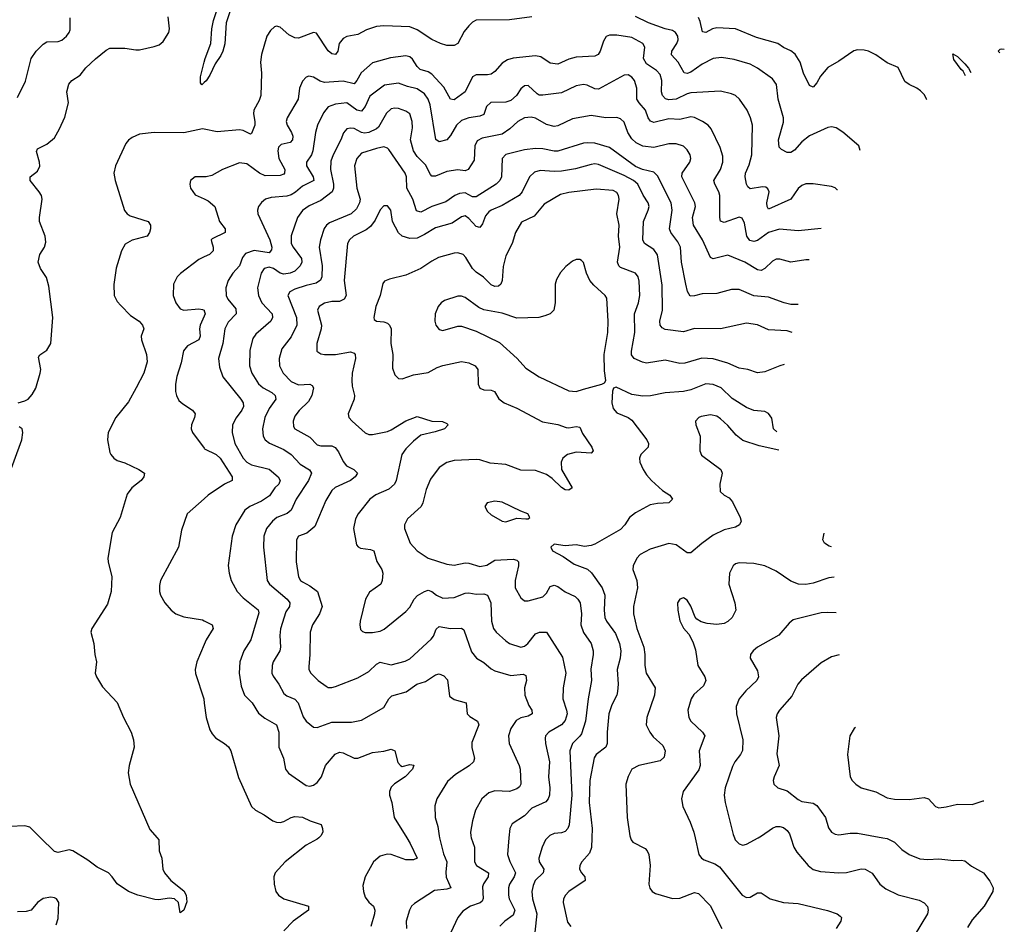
# Model space of a CAD drawing. Header units: inches. Extents: x 884691 to 1028259, y 526745 to 653629.
# Tile 222 of 241: x 1019003 to 1024323, y 629533 to 634419. Entities that reach past the tile are written whole.
import ezdxf

# ---------------------------------------------------------------- set-up
doc = ezdxf.new("R2010")
doc.units = ezdxf.units.IN
doc.header["$MEASUREMENT"] = 0
for name, color, linetype in [('B0612', 7, 'Continuous'), ('B0613', 7, 'Continuous'), ('B0622', 7, 'Continuous'), ('B0623', 7, 'Continuous')]:
    doc.layers.add(name, color=color, linetype=linetype)

msp = doc.modelspace()

# ---------------------------------------------------------------- linework, layer by layer
at = {"layer": 'B0612', "color": 6}
for points, elevation in [([(1019745.1, 630000), (1019753.7, 629990), (1019756, 629930), (1019770.3, 629890), (1019776, 629830), (1019785.8, 629810), (1019819.8, 629770), (1019890, 629713.2), (1019901.6, 629690), (1019905.4, 629654.6), (1019890, 629609.3), (1019870, 629595.3), (1019861.1, 629650), (1019839.3, 629670), (1019810, 629674), (1019754.2, 629665.8), (1019732.3, 629667.7), (1019640.7, 629690), (1019590, 629709.5), (1019530, 629751.1), (1019502.6, 629790), (1019482.5, 629810), (1019421.5, 629841.5), (1019370, 629879.6), (1019290, 629929.1), (1019270, 629935.5), (1019210, 629920.9), (1019190, 629926), (1019115.1, 630000)], 1600), ([(1019199.7, 629530), (1019210, 629563.6), (1019214.6, 629650), (1019202, 629670), (1019190, 629676.7), (1019170, 629679.4), (1019130, 629672.3), (1019099.1, 629650), (1019065.4, 629610), (1019038.1, 629601.9), (1018990, 629600.5)], 1700)]:
    msp.add_lwpolyline(points, dxfattribs=dict(at, elevation=elevation))
at = {"layer": 'B0613', "color": 6}
for points, elevation in [([(1018990, 633998.6), (1019033.6, 634086.4), (1019065.5, 634210), (1019091, 634249), (1019130, 634286.4), (1019150, 634298.9), (1019210, 634300.8), (1019230.8, 634309.2), (1019256.3, 634330), (1019270.3, 634349.7), (1019274.8, 634365.2), (1019274.8, 634430)], 1700), ([(1018994, 632350), (1019030, 632359.9), (1019047.7, 632370), (1019070, 632394.6), (1019090, 632429.5), (1019113.1, 632510), (1019116, 632530), (1019104.2, 632595.8), (1019111.9, 632608.1), (1019150, 632634.7), (1019170.6, 632670), (1019181.1, 632810), (1019159.5, 632979.5), (1019146.8, 633026.8), (1019115.4, 633075.4), (1019103, 633110), (1019111, 633150), (1019135.8, 633190), (1019143.1, 633216.9), (1019140.7, 633250), (1019110.4, 633330), (1019109.5, 633350), (1019123.9, 633450), (1019120.1, 633470), (1019108.4, 633490), (1019059.8, 633550), (1019059.1, 633570), (1019098.8, 633601.2), (1019111.5, 633628.5), (1019110.1, 633650), (1019092.8, 633707.2), (1019098.4, 633721.6), (1019150, 633746.3), (1019190, 633781.7), (1019218.2, 633830), (1019246.7, 633893.3), (1019266.4, 633970), (1019257.8, 634030), (1019268.8, 634071.2), (1019284.4, 634090), (1019330, 634120.1), (1019360.6, 634159.4), (1019412.4, 634207.6), (1019470, 634253.9), (1019490, 634264.6), (1019570, 634266.2), (1019630, 634255.9), (1019650, 634256.8), (1019730, 634274), (1019755.7, 634284.3), (1019778.4, 634301.6), (1019809.1, 634350.9), (1019812.4, 634370), (1019804.5, 634435.5)], 1600), ([(1020000, 634079.4), (1019987.6, 634067.6), (1019978.9, 634078.9), (1019979.5, 634110), (1020000, 634189)], 1500), ([(1020000, 633827.2), (1019990, 633829), (1019890, 633807.8), (1019730, 633809.1), (1019650, 633800.1), (1019610, 633783.5), (1019590, 633768.3), (1019575.5, 633750), (1019520.8, 633630), (1019510.7, 633590), (1019518.9, 633550), (1019568.8, 633388.8), (1019584.2, 633370), (1019600.2, 633360.2), (1019696.1, 633330), (1019709.2, 633310), (1019708.9, 633290), (1019703.4, 633270), (1019690.7, 633249.3), (1019610, 633228.6), (1019573.2, 633206.8), (1019553.2, 633170), (1019523.4, 633076.6), (1019510.9, 632989.1), (1019513.8, 632930), (1019530, 632897.9), (1019550, 632874.6), (1019602.2, 632822.2), (1019648.4, 632790), (1019666.3, 632770), (1019673.2, 632750), (1019658.8, 632710), (1019660.1, 632690), (1019687.7, 632610), (1019691.9, 632571.9), (1019673.1, 632510), (1019632.8, 632430), (1019590, 632355.9), (1019521.9, 632270), (1019480.1, 632190), (1019477.4, 632150), (1019490, 632081.3), (1019494.3, 632070), (1019511.3, 632051.3), (1019530, 632039), (1019570, 632025.5), (1019645.8, 631990), (1019677, 631970), (1019673.6, 631950), (1019658.4, 631930), (1019609, 631891), (1019584.1, 631855.9), (1019545.2, 631730), (1019503, 631650), (1019479.7, 631510), (1019480.4, 631490), (1019501.3, 631410), (1019497, 631330), (1019477.8, 631262.2), (1019392.1, 631130), (1019387.1, 631110), (1019403.8, 631050), (1019409.4, 630990), (1019418.2, 630950), (1019410.2, 630890), (1019416.9, 630870), (1019450, 630815.6), (1019530, 630730.3), (1019563.5, 630650), (1019604.5, 630570), (1019616.9, 630530), (1019620.7, 630490), (1019594.2, 630390), (1019589.4, 630350.6), (1019599.2, 630290), (1019705.7, 630045.7), (1019745.1, 630000)], 1600), ([(1020000, 633570.9), (1019950, 633570.7), (1019925.5, 633550), (1019921.4, 633530), (1019924.9, 633510), (1019950, 633472.6), (1020000, 633450.8)], 1700), ([(1020000, 633138.3), (1019970, 633124.7), (1019872.2, 633047.8), (1019853.5, 633030), (1019834.1, 632990), (1019832.6, 632930), (1019846.7, 632890), (1019870, 632857.9), (1019890, 632849.5), (1019970, 632857.1), (1019990, 632853.8), (1019998.7, 632850), (1020000, 632846.1)], 1700), ([(1020000, 632817.9), (1019978.5, 632770), (1019975.1, 632750), (1019978.2, 632710), (1019970.7, 632690), (1019910, 632657.2), (1019888.4, 632630), (1019874.5, 632565.5), (1019851.7, 632491.7), (1019844.3, 632450), (1019844.4, 632410), (1019849.3, 632389.3), (1019863, 632363), (1019883.8, 632343.8), (1019937.3, 632310), (1019950.3, 632290.3), (1019946.9, 632270), (1019930.5, 632230), (1019929.3, 632210), (1019935.9, 632190), (1020000, 632104.3)], 1700), ([(1018938, 631942), (1019013.3, 632150), (1019019.2, 632190), (1019015.5, 632210), (1019000.4, 632220.4)], 1600), ([(1020000, 631831.8), (1019907.7, 631750), (1019877.4, 631662.6), (1019860.1, 631570), (1019763.1, 631390), (1019757.9, 631362.1), (1019759, 631330), (1019764.1, 631310), (1019787.5, 631270), (1019821.1, 631230), (1019846.5, 631210), (1019890, 631193.9), (1019990, 631176.6), (1020000, 631171.5)], 1700), ([(1020000, 631044), (1019960.3, 630950), (1019951.3, 630910), (1019953.3, 630886.7), (1019997, 630750), (1020000, 630726.8)], 1700), ([(1019115.1, 630000), (1019057.2, 630057.2), (1019030, 630064.2), (1018950, 630060.4)], 1600)]:
    msp.add_lwpolyline(points, dxfattribs=dict(at, elevation=elevation))
at = {"layer": 'B0622', "color": 6}
for points, elevation in [([(1020618.3, 630000), (1020610, 629993), (1020550, 629960.6), (1020436.9, 629870), (1020383.2, 629810), (1020376.4, 629790), (1020377.6, 629750), (1020387.2, 629710), (1020400.8, 629690), (1020430.1, 629670), (1020563.7, 629630), (1020563.8, 629610), (1020480, 629550), (1020430, 629497.2)], 1700), ([(1021094.9, 630000), (1021113.3, 629970), (1021150.1, 629890), (1021130, 629881.9), (1021090, 629880.3), (1021010, 629910), (1020988.2, 629911.8), (1020950, 629901.7), (1020914.4, 629870), (1020869.7, 629790), (1020857.1, 629742.9), (1020860.3, 629710), (1020870, 629679.9), (1020890, 629652.3), (1020914.6, 629630), (1020921.1, 629610), (1020920, 629590), (1020899.5, 629520.5)], 1800), ([(1021271.7, 630000), (1021293.2, 629913.2), (1021310.7, 629870), (1021305.7, 629814.3), (1021308.1, 629788.1), (1021332.6, 629730), (1021310, 629721.9), (1021243.7, 629716.3), (1021135.6, 629644.4), (1021120.2, 629630), (1021108.2, 629610), (1021091.8, 629550), (1021093, 629510)], 1900), ([(1021443.1, 630000), (1021460, 629950), (1021459.5, 629870), (1021470.8, 629850), (1021535.6, 629810), (1021533.6, 629790), (1021508.3, 629751.7), (1021503.9, 629736.1), (1021507.6, 629672.4), (1021501.8, 629658.2), (1021490.8, 629649.2), (1021438.1, 629630), (1021396.5, 629603.5), (1021370.8, 629569.2), (1021332.1, 629487.9)], 2000), ([(1021646.5, 630000), (1021638.2, 629910), (1021651.2, 629871.2), (1021682.3, 629810), (1021675.2, 629790), (1021649.7, 629750), (1021644.2, 629730), (1021644, 629690), (1021647.6, 629670), (1021677.5, 629610), (1021670, 629582.7), (1021623.9, 629550), (1021597.8, 629522.2)], 2100), ([(1021854, 630000), (1021844, 629990), (1021826.1, 629950), (1021808.7, 629890), (1021810, 629869.6), (1021834.7, 629830), (1021831.3, 629810), (1021788.9, 629770), (1021776.7, 629743.3), (1021770.9, 629710), (1021774.2, 629670), (1021796.8, 629590), (1021785.7, 629490)], 2200), ([(1022094.9, 630000), (1022093.2, 629946.8), (1022082.3, 629917.7), (1022040.8, 629870), (1022030, 629850), (1022028.6, 629830), (1022038.3, 629810), (1022056.7, 629790), (1022057.7, 629770), (1021970.9, 629710), (1021952.4, 629690), (1021941.5, 629670), (1021939, 629650), (1021963.5, 629543.5), (1021980.7, 629520.7)], 2300), ([(1022303.5, 630000), (1022306.7, 629990), (1022316.8, 629976.8), (1022382.1, 629942.1), (1022393.7, 629930), (1022403.2, 629910), (1022410.4, 629849.6), (1022402.9, 629750), (1022407.7, 629727.7), (1022419.7, 629710), (1022438.8, 629698.8), (1022530, 629672.2), (1022570, 629673.5), (1022650, 629704.4), (1022670, 629699), (1022734.6, 629634.6), (1022797.6, 629510)], 2400), ([(1022652.3, 630000), (1022672.7, 629910), (1022687, 629890), (1022701, 629881), (1022759.1, 629859.1), (1022783.7, 629843.7), (1022906.9, 629690), (1022930, 629677.2), (1022950, 629680.1), (1022990, 629702.4), (1023010, 629702.7), (1023058.5, 629670), (1023130, 629650.9), (1023210, 629645.4), (1023367.5, 629607.5), (1023420.5, 629590), (1023437, 629577), (1023442.8, 629570), (1023439.5, 629550), (1023415.6, 629510)], 2500), ([(1022864.5, 630000), (1022869.1, 629989.1), (1022890, 629966.6), (1022910, 629960.8), (1022930, 629965.2), (1022993.5, 630000)], 2600), ([(1023169.9, 630000), (1023186.6, 629950), (1023201.9, 629921.9), (1023262.9, 629850), (1023290, 629829.3), (1023330, 629817.4), (1023430, 629810), (1023470, 629812.6), (1023550, 629833.2), (1023571.2, 629831.2), (1023608.8, 629808.8), (1023650.6, 629750), (1023683.7, 629723.8), (1023750, 629691.2), (1023862.9, 629662.9), (1023890, 629647.9), (1023908.9, 629628.9), (1023912.7, 629610), (1023907.7, 629590), (1023836.9, 629470)], 2600), ([(1023667.4, 630000), (1023690, 629995.8), (1023730, 629976.3), (1023770, 629937.7), (1023810, 629909.8), (1023867, 629887), (1023910, 629882.7), (1023970, 629886.5), (1024050, 629877), (1024090, 629878.9), (1024110, 629875.2), (1024146.6, 629846.6), (1024210.8, 629810), (1024245.7, 629765.7), (1024262.7, 629730), (1024260.9, 629710), (1024214.8, 629630), (1024150, 629556.4), (1024124.5, 629515.5)], 2700)]:
    msp.add_lwpolyline(points, dxfattribs=dict(at, elevation=elevation))
at = {"layer": 'B0623', "color": 6}
for points, elevation in [([(1020000, 634189), (1020005.4, 634210), (1020035.8, 634290), (1020040.8, 634370), (1020050, 634414.3), (1020083.2, 634510)], 1500), ([(1020138.5, 634461.5), (1020118.1, 634401.9), (1020111.4, 634288.6), (1020100.6, 634250), (1020090, 634225.7), (1020059.4, 634180.6), (1020030, 634118.8), (1020010, 634088.9), (1020000, 634079.4)], 1500), ([(1021770, 634434.9), (1021650, 634418.2), (1021470, 634416.8), (1021450, 634405.9), (1021430, 634386.7), (1021405.1, 634354.9), (1021370, 634290.9), (1021350, 634280.7), (1021310, 634280.1), (1021276.2, 634290), (1021230, 634312.5), (1021150, 634364.6), (1021110, 634379.9), (1020970, 634385.8), (1020930, 634382.2), (1020876, 634364), (1020830, 634338.6), (1020770, 634329), (1020750, 634317.8), (1020729.7, 634290), (1020721.4, 634250), (1020710, 634231), (1020690, 634234.8), (1020670, 634251.3), (1020606.7, 634346.7), (1020590, 634350.9), (1020510, 634320.3), (1020490, 634321.1), (1020457.6, 634337.6), (1020410, 634378), (1020390, 634385.1), (1020379.4, 634380.6), (1020358.4, 634361.6), (1020338.5, 634330), (1020309, 634231), (1020303.8, 634190), (1020308.9, 634130), (1020304.9, 634010), (1020297.3, 633982.7), (1020267.2, 633930), (1020265.4, 633910), (1020274.1, 633870), (1020273.3, 633850), (1020255.3, 633804.7), (1020250, 633801), (1020210, 633820.4), (1020190, 633824.7), (1020070, 633814.2), (1020000, 633827.2)], 1600), ([(1023545, 633712.2), (1023537, 633737), (1023450, 633812), (1023414.9, 633834.9), (1023390, 633840.3), (1023370, 633837.8), (1023270, 633792.4), (1023230, 633759.6), (1023190, 633715.2), (1023170, 633702.6), (1023150, 633701.4), (1023118.7, 633718.7), (1023106.4, 633730), (1023102.5, 633770), (1023130, 633865.4), (1023130, 633890), (1023102.1, 633990), (1023092.1, 634070), (1023070, 634099.4), (1022990, 634158.2), (1022950, 634178.2), (1022863.8, 634203.8), (1022794.4, 634214.4), (1022750, 634210.1), (1022690, 634178.9), (1022630, 634135.9), (1022610, 634128.8), (1022592.7, 634132.7), (1022560.8, 634190), (1022524.7, 634230), (1022526.8, 634250), (1022553, 634290), (1022560.3, 634310), (1022559.5, 634330), (1022547.3, 634350), (1022530, 634361), (1022490, 634369.4), (1022401.5, 634401.5), (1022330, 634435.7)], 1600), ([(1023903.9, 633987.1), (1023903.8, 633990), (1023892.8, 634012.8), (1023870, 634035.6), (1023850, 634049.9), (1023808.9, 634068.9), (1023786.1, 634086.1), (1023750, 634160.6), (1023690, 634185.6), (1023630, 634230.2), (1023590, 634249), (1023565.2, 634254.8), (1023530, 634256.3), (1023510, 634250.5), (1023430, 634195.4), (1023370, 634161.1), (1023330, 634114.1), (1023310, 634077.6), (1023290, 634054.2), (1023270, 634063.7), (1023237.5, 634130), (1023219.6, 634190), (1023192.4, 634232.4), (1023170, 634251.5), (1023129.9, 634269.9), (1023099.2, 634290), (1022983.8, 634323.8), (1022870, 634370.2), (1022770, 634375.3), (1022745.6, 634370), (1022710, 634350.4), (1022693.3, 634353.3), (1022680.2, 634410), (1022671, 634431)], 1500), ([(1023421.9, 633499.4), (1023420.8, 633500.8), (1023410, 633510.6), (1023390, 633518.8), (1023290, 633532.9), (1023250, 633532.1), (1023230, 633524.5), (1023210, 633506.9), (1023170, 633449.1), (1023050, 633396.2), (1023042, 633410), (1023039.7, 633430), (1023052.1, 633490), (1023046.4, 633506.4), (1023034.5, 633514.5), (1023016.1, 633516.1), (1022950, 633505.8), (1022937, 633517), (1022930, 633531.4), (1022922.6, 633570), (1022925.5, 633590), (1022945.2, 633634.8), (1022958.4, 633690), (1022962.5, 633850), (1022951.4, 633890), (1022933.4, 633930), (1022893.1, 633990), (1022870, 634010), (1022850, 634019.5), (1022790, 634033.8), (1022630, 634023.7), (1022610, 634019.6), (1022549.4, 633990.6), (1022510, 633986.5), (1022491.9, 633991.9), (1022475.7, 634010), (1022470.1, 634030), (1022473.1, 634090), (1022463.3, 634123.3), (1022443.9, 634143.9), (1022390, 634181.7), (1022373.2, 634210), (1022381.3, 634270), (1022370.5, 634290), (1022310, 634322.4), (1022230, 634335.8), (1022190, 634335.5), (1022171.7, 634328.3), (1022156.7, 634303.3), (1022139.8, 634250), (1022127.9, 634232.1), (1022110, 634222), (1022010, 634216.3), (1021970, 634205.3), (1021910, 634179.6), (1021870, 634184.3), (1021818.7, 634218.7), (1021790, 634224.9), (1021670, 634211.8), (1021637.9, 634202.1), (1021610, 634184.4), (1021570, 634140.1), (1021550, 634125.5), (1021530, 634120.9), (1021470, 634120.6), (1021450, 634110.4), (1021410.4, 634029.6), (1021350, 633986.8), (1021330, 633990.2), (1021294.8, 634054.8), (1021230, 634124.1), (1021210, 634136.7), (1021165.9, 634150), (1021150, 634165.7), (1021125.6, 634205.6), (1021110, 634217.9), (1021090, 634223.5), (1021007, 634213), (1020910, 634185.4), (1020848.3, 634131.7), (1020825.2, 634090), (1020810, 634072.3), (1020750, 634086.8), (1020650, 634079.1), (1020626.3, 634086.3), (1020590, 634109), (1020565, 634115), (1020550, 634109.6), (1020530, 634087.7), (1020515.5, 634050), (1020507.3, 633990), (1020447.2, 633890), (1020443.3, 633870), (1020447.9, 633850), (1020471.7, 633810), (1020478.3, 633790), (1020477.5, 633770), (1020463.6, 633756.4), (1020414.9, 633745.1), (1020400.7, 633730), (1020397.6, 633710), (1020402.5, 633670), (1020435.3, 633610), (1020434, 633590), (1020430, 633585.7), (1020410, 633576.9), (1020330, 633575.5), (1020298.5, 633590), (1020230, 633640.9), (1020190, 633646.3), (1020098.3, 633610), (1020041.5, 633578.5), (1020010, 633571), (1020000, 633570.9)], 1700), ([(1024299.9, 634240.5), (1024291.1, 634250), (1024300.6, 634259.4), (1024310, 634262.6), (1024323.4, 634260)], 1400), ([(1024114.4, 634116.3), (1024100.8, 634140.8), (1024089.6, 634150), (1024050, 634205.1), (1024046, 634234), (1024070, 634219.7), (1024110, 634181), (1024130, 634156.6), (1024143, 634134.4)], 1400), ([(1023333.7, 633291.5), (1023210, 633278.1), (1023107.8, 633287.8), (1023050, 633269), (1022990, 633226.6), (1022970, 633221.1), (1022947.4, 633227.4), (1022931.5, 633250), (1022919.5, 633319.5), (1022907.6, 633347.6), (1022890, 633352.1), (1022810, 633323.1), (1022790.6, 633330.6), (1022785.7, 633350), (1022785.3, 633470), (1022781.6, 633490), (1022758.6, 633530), (1022753.2, 633550), (1022790.4, 633610), (1022801.9, 633650), (1022802.2, 633682.2), (1022788, 633728), (1022738.6, 633830), (1022722.8, 633850), (1022692.9, 633870), (1022650, 633891.1), (1022630, 633894), (1022570, 633880.2), (1022510, 633884.4), (1022430, 633863.9), (1022410.9, 633870.9), (1022398.4, 633890), (1022384.6, 633930), (1022349.5, 633970), (1022338.3, 633990), (1022337.1, 634050), (1022325, 634090), (1022310, 634108.9), (1022290, 634120.9), (1022270, 634120.2), (1022130, 634044.2), (1022110, 634046.1), (1022070, 634066.1), (1022050, 634069.6), (1022010, 634061.3), (1021930, 634024), (1021830, 634011.7), (1021810, 634012.2), (1021799, 634019), (1021750, 634063.9), (1021730, 634062.7), (1021710, 634045.1), (1021687.9, 634010), (1021656.5, 633983.5), (1021630, 633973.6), (1021548.9, 633971.1), (1021524.9, 633950), (1021510, 633907.5), (1021490, 633897.8), (1021430, 633889.2), (1021390, 633874.9), (1021363.5, 633850), (1021330, 633793.4), (1021310.4, 633769.6), (1021270, 633760.3), (1021251.7, 633771.7), (1021220, 633960.1), (1021209.5, 633990), (1021190, 634017.9), (1021150, 634046), (1021097.6, 634057.6), (1021050, 634076.6), (1020974.1, 634065.9), (1020893.9, 634006.1), (1020869.6, 633950), (1020850, 633925.9), (1020825, 633930), (1020770, 633970.1), (1020710, 633963.3), (1020670, 633949), (1020644.2, 633915.8), (1020612.1, 633850), (1020601.2, 633810), (1020586.7, 633710), (1020579.5, 633690), (1020552.4, 633650), (1020552.3, 633630), (1020589.3, 633570), (1020591.4, 633550), (1020530, 633519.2), (1020493, 633487), (1020470, 633473.8), (1020446.7, 633466.7), (1020361.9, 633458.1), (1020330.9, 633449.1), (1020308.8, 633431.2), (1020293.4, 633410), (1020287.7, 633390), (1020288.7, 633370), (1020354.9, 633230), (1020365.7, 633190), (1020364, 633176), (1020350, 633160.3), (1020270, 633171.8), (1020223.6, 633156.4), (1020206.1, 633133.9), (1020190, 633090), (1020154.5, 633050), (1020128.3, 633010), (1020116.3, 632970), (1020119.2, 632930), (1020128.1, 632910), (1020170, 632857.2), (1020172.8, 632830), (1020130, 632784.5), (1020111.8, 632750), (1020101, 632670), (1020076.6, 632590), (1020081.7, 632541.7), (1020101.2, 632490), (1020198.2, 632370), (1020209.8, 632350), (1020211.9, 632330), (1020203.2, 632310), (1020172, 632268), (1020152.1, 632230), (1020151.5, 632190), (1020166.1, 632130), (1020210.4, 632050.4), (1020230, 632028.7), (1020255, 632015), (1020350.9, 631990.9), (1020399.1, 631950), (1020410.1, 631930), (1020402.8, 631910), (1020380.9, 631890), (1020352.9, 631847), (1020310, 631817.6), (1020246.5, 631790), (1020219.2, 631770), (1020170.5, 631690), (1020151.3, 631630), (1020130, 631470.1), (1020133.8, 631430), (1020145, 631390), (1020177.2, 631330), (1020210, 631295.6), (1020291.1, 631231.1), (1020295, 631215), (1020251, 631070), (1020213.2, 631010), (1020192.9, 630950), (1020188, 630890), (1020198.9, 630818.9), (1020217, 630770), (1020258.3, 630730), (1020292.5, 630672.5), (1020326.7, 630646.7), (1020391, 630611), (1020403.4, 630570), (1020403.4, 630490), (1020427.4, 630430), (1020439.4, 630370), (1020455, 630350), (1020550, 630281.9), (1020570, 630279.1), (1020590, 630285.2), (1020610, 630298.9), (1020633.8, 630330), (1020655.4, 630390), (1020707.8, 630452.2), (1020730, 630463.5), (1020750, 630459.9), (1020810, 630430.5), (1020830, 630430.3), (1020910, 630461), (1020970, 630467.7), (1021010, 630479.5), (1021030.1, 630470.1), (1021046.8, 630406.8), (1021060.2, 630390), (1021070, 630385.5), (1021110, 630395.5), (1021132.1, 630392.1), (1021125.4, 630370), (1021085.1, 630330), (1021028.1, 630291.9), (1021010, 630273.3), (1021001.4, 630250), (1021000.7, 630230), (1021013.6, 630190), (1021027.1, 630110), (1021094.9, 630000)], 1800), ([(1023268.6, 633121.5), (1023250, 633122), (1023170, 633108.6), (1023110, 633125.8), (1023090, 633125.3), (1023070, 633115.3), (1023030, 633075.1), (1023010, 633065), (1022990, 633068.1), (1022920.9, 633110), (1022830, 633148), (1022750, 633127.6), (1022735.1, 633135.1), (1022693.3, 633230), (1022643.5, 633310), (1022639.1, 633350), (1022654.6, 633410), (1022651.5, 633430), (1022580.8, 633570), (1022582.9, 633590), (1022624.7, 633650), (1022628.9, 633670), (1022625.3, 633690), (1022610, 633717.1), (1022590, 633736), (1022550, 633749.1), (1022510, 633748.2), (1022430, 633729.3), (1022370, 633736.1), (1022334.5, 633754.5), (1022310, 633775.8), (1022288.1, 633810), (1022270, 633866.3), (1022250, 633884.3), (1022230, 633890.7), (1022170, 633889.8), (1022090, 633901.9), (1021990, 633883.5), (1021910, 633846.8), (1021890, 633842.6), (1021850, 633853.5), (1021790, 633887.4), (1021767.3, 633892.7), (1021730, 633889.2), (1021693.7, 633870), (1021652.1, 633830), (1021610, 633800.5), (1021501.5, 633778.5), (1021474.8, 633765.2), (1021462.4, 633737.6), (1021459.2, 633660.8), (1021426.5, 633610), (1021410, 633603.2), (1021370, 633607.8), (1021310, 633599.7), (1021250, 633573.9), (1021230, 633574.7), (1021222.4, 633582.4), (1021194.8, 633634.8), (1021150, 633679.9), (1021131.6, 633710), (1021115.4, 633770), (1021124.6, 633835.4), (1021124.3, 633870), (1021110.7, 633910.7), (1021090, 633925.7), (1021050, 633939.4), (1021030, 633942), (1021010, 633937.5), (1020985.1, 633914.9), (1020941.1, 633838.9), (1020930.9, 633829.1), (1020890, 633809.1), (1020865.4, 633805.4), (1020849.2, 633809.2), (1020810, 633830.6), (1020790, 633834), (1020770.2, 633829.8), (1020751.6, 633808.4), (1020737.5, 633770), (1020696.1, 633690), (1020684.8, 633655.2), (1020682.4, 633610), (1020699.2, 633530), (1020698.2, 633510), (1020691, 633490), (1020630, 633442.1), (1020566.6, 633413.4), (1020531.1, 633388.9), (1020504.6, 633350), (1020470, 633252.1), (1020470.3, 633210), (1020480.3, 633190), (1020525.2, 633130), (1020527, 633110), (1020518.7, 633090), (1020490, 633060.7), (1020463.7, 633050), (1020430, 633045.2), (1020410, 633050.9), (1020374.9, 633074.9), (1020350, 633083), (1020324.3, 633075.7), (1020306.7, 633050), (1020287.1, 632970), (1020292.7, 632930), (1020312, 632890), (1020366.4, 632830), (1020369.2, 632810), (1020360, 632790), (1020279.1, 632720.9), (1020262.7, 632697.3), (1020246.6, 632633.4), (1020244, 632550), (1020256.7, 632510), (1020292.9, 632452.9), (1020317.5, 632430), (1020365.8, 632405.8), (1020382.9, 632390), (1020386.5, 632370), (1020350, 632319.3), (1020327.2, 632270), (1020314.5, 632210), (1020317.5, 632170), (1020329.4, 632149.4), (1020351.9, 632131.9), (1020430, 632097), (1020470, 632070.2), (1020518.7, 632018.7), (1020568.1, 631988.1), (1020579.3, 631970), (1020564, 631930), (1020497.2, 631830), (1020470, 631769.1), (1020448.4, 631751.6), (1020392.7, 631730), (1020369.2, 631710), (1020335.8, 631670), (1020322.5, 631630), (1020319.6, 631570), (1020340, 631390), (1020353.2, 631370), (1020447.3, 631290), (1020462, 631270), (1020460.2, 631250), (1020440, 631220), (1020411.1, 631128.9), (1020407.7, 631092.3), (1020411.9, 631030), (1020408, 631010), (1020372.7, 630950), (1020366.2, 630930), (1020365.9, 630890), (1020372.6, 630872.6), (1020403.5, 630830), (1020430, 630779.8), (1020446.8, 630766.8), (1020489.4, 630749.4), (1020508, 630730), (1020534.1, 630654.1), (1020550, 630629.5), (1020590, 630596.9), (1020610, 630595.8), (1020690, 630624.3), (1020795.4, 630624.5), (1020850, 630634.9), (1020970, 630703.5), (1020997.7, 630750), (1021013.2, 630766.8), (1021091.4, 630788.6), (1021148.6, 630830), (1021195.1, 630844.9), (1021250, 630880.7), (1021270, 630885.8), (1021295.3, 630875.3), (1021313.6, 630853.6), (1021325.3, 630765.3), (1021350, 630747.8), (1021414.8, 630730), (1021421.1, 630670), (1021434.9, 630654.9), (1021477.1, 630630), (1021483.4, 630610), (1021445.7, 630514.3), (1021446.5, 630486.5), (1021460.2, 630430), (1021454.1, 630410), (1021431.3, 630388.7), (1021357.5, 630342.5), (1021315.2, 630304.8), (1021256.6, 630210), (1021246.8, 630173.2), (1021247.2, 630110), (1021261.8, 630061.8), (1021269.2, 630010), (1021271.7, 630000)], 1900), ([(1023209.1, 632881.1), (1023170, 632881.4), (1023134.3, 632890), (1023050, 632921), (1022970, 632927.8), (1022890, 632962.6), (1022850, 632961.9), (1022770, 632940.6), (1022690, 632938.2), (1022650, 632926.9), (1022626.4, 632926.4), (1022611, 632951), (1022601.8, 632990), (1022578.8, 633110), (1022574.2, 633190), (1022559.8, 633219.8), (1022521.4, 633270), (1022513.7, 633290), (1022528, 633390), (1022522.6, 633430), (1022450, 633576.7), (1022430, 633594.8), (1022369, 633610), (1022330, 633626.5), (1022190, 633729.5), (1022110, 633752.7), (1022070, 633754.9), (1022048.6, 633751.4), (1021910, 633709.3), (1021890, 633708.4), (1021830, 633722.1), (1021790, 633724), (1021730, 633717), (1021630, 633691.2), (1021610.7, 633669.3), (1021606.6, 633570), (1021598, 633550), (1021576.9, 633530), (1021470, 633462.9), (1021450, 633462.3), (1021410, 633483.3), (1021379, 633481), (1021354, 633470), (1021304.8, 633435.2), (1021230, 633410.7), (1021170, 633379.7), (1021146.6, 633386.6), (1021126.5, 633450), (1021094.9, 633510), (1021093.5, 633570), (1021085.1, 633590), (1020998.3, 633718.3), (1020990, 633725.9), (1020970, 633732.8), (1020930, 633724.2), (1020850, 633697.5), (1020824, 633670), (1020812.4, 633630), (1020824.7, 633510), (1020841.7, 633450), (1020838.8, 633430), (1020822.7, 633397.3), (1020793.2, 633370), (1020677.3, 633322.7), (1020659.9, 633310), (1020647.9, 633292.1), (1020627.9, 633230), (1020621, 633190), (1020637.9, 633090), (1020635, 633030), (1020628.4, 633011.6), (1020604.2, 632995.8), (1020550, 632983.9), (1020490, 632964.2), (1020462.3, 632950), (1020452.3, 632930), (1020499.1, 632810), (1020499.8, 632770), (1020470, 632705.7), (1020418.9, 632641.1), (1020404, 632590), (1020405.8, 632550), (1020427.1, 632510), (1020470, 632465.7), (1020510, 632447.2), (1020570, 632449.8), (1020582.4, 632442.4), (1020590.7, 632430), (1020581.5, 632390), (1020564, 632356), (1020512.5, 632307.5), (1020490, 632277.3), (1020480.8, 632250), (1020482.1, 632222.1), (1020489.4, 632209.4), (1020570, 632163.4), (1020610, 632123.4), (1020630, 632117.3), (1020690, 632118), (1020707.7, 632107.7), (1020724.8, 632084.8), (1020750, 632032.7), (1020768.3, 632010), (1020808.9, 631988.9), (1020827.5, 631970), (1020814.7, 631950), (1020790.6, 631929.4), (1020708.2, 631891.8), (1020690, 631876.7), (1020657.4, 631822.6), (1020598.4, 631681.6), (1020554.1, 631645.9), (1020509.8, 631630), (1020497.8, 631610), (1020496.9, 631490), (1020510, 631409.1), (1020520.5, 631390), (1020530, 631382.3), (1020570, 631361.3), (1020612.7, 631330), (1020636.6, 631250), (1020622.2, 631210), (1020585.4, 631150), (1020572.7, 631110), (1020570.7, 630989.3), (1020564.8, 630924.8), (1020565.5, 630910), (1020575.6, 630890), (1020616.1, 630850), (1020658.3, 630818.3), (1020670, 630812.6), (1020690, 630812.4), (1020710, 630818.1), (1020830, 630863.6), (1020890, 630897.7), (1020930, 630937.2), (1020950, 630949.2), (1021010, 630933.7), (1021084.9, 630955.1), (1021110, 630967.6), (1021226.5, 631073.5), (1021238.7, 631090), (1021252.6, 631127.4), (1021270, 631141.8), (1021330, 631131.5), (1021390, 631133), (1021402.8, 631122.8), (1021444.4, 631004.4), (1021470.3, 630970.3), (1021510, 630947.2), (1021550, 630912.9), (1021570, 630902.6), (1021657.3, 630877.3), (1021724, 630884), (1021736.9, 630876.9), (1021740.5, 630850), (1021730.9, 630810), (1021733.1, 630770), (1021754.7, 630714.7), (1021770.1, 630690), (1021771.6, 630670), (1021750, 630657.7), (1021710, 630648.3), (1021685.8, 630634.1), (1021656.4, 630590), (1021643.9, 630550), (1021646.9, 630510), (1021701.9, 630390), (1021706.8, 630370), (1021711.6, 630290), (1021703.9, 630276.1), (1021690, 630264.1), (1021650, 630250.9), (1021570, 630253.8), (1021537.9, 630242.1), (1021500.5, 630210), (1021465.7, 630150), (1021449.1, 630090.9), (1021439.4, 630030), (1021439.7, 630010), (1021443.1, 630000)], 2000), ([(1023176.9, 632730.1), (1023150, 632737.9), (1023050, 632743.5), (1022990, 632770.6), (1022930, 632780.8), (1022790, 632749.2), (1022650, 632751.9), (1022590, 632732.9), (1022490, 632746.6), (1022474.1, 632754.1), (1022463.7, 632770), (1022462.7, 632790), (1022475.7, 632850), (1022475.2, 632984.8), (1022449.7, 633149.7), (1022430, 633178.7), (1022378.4, 633210), (1022369.5, 633230), (1022373.8, 633330), (1022399.4, 633390), (1022403.4, 633410), (1022399.6, 633430), (1022371.9, 633471.9), (1022342.8, 633530), (1022320.2, 633550), (1022270, 633577), (1022130, 633636.6), (1022110, 633639.8), (1022090, 633636.9), (1022006.6, 633613.4), (1021930, 633600.5), (1021890, 633598.6), (1021815.2, 633604.8), (1021783.8, 633596.2), (1021757.4, 633570), (1021717.4, 633490), (1021702.6, 633470), (1021610, 633415.1), (1021550, 633390.5), (1021538.3, 633381.7), (1021520, 633360), (1021503, 633317), (1021490, 633297.6), (1021470, 633302.5), (1021430, 633345.4), (1021410, 633359.2), (1021390, 633353.7), (1021339, 633321), (1021250, 633294.5), (1021190, 633258.3), (1021150, 633240), (1021110, 633236.7), (1021070, 633249.5), (1021050, 633267.4), (1021016.9, 633330), (1021007.9, 633390), (1020990, 633414.5), (1020970, 633414.3), (1020950, 633391.5), (1020924.1, 633335.9), (1020897.8, 633302.2), (1020875.1, 633284.9), (1020806.2, 633250), (1020784.8, 633230), (1020773.7, 633210), (1020755.9, 633010), (1020766.1, 632930), (1020755.8, 632910), (1020730, 632897.4), (1020690, 632896.2), (1020650, 632888), (1020620.2, 632870), (1020612.8, 632850), (1020633, 632770), (1020631.7, 632750), (1020607.8, 632670), (1020608.8, 632628.8), (1020630, 632614.4), (1020650, 632611.2), (1020710, 632610.1), (1020790, 632625.6), (1020810, 632617.6), (1020816, 632610), (1020817.1, 632590), (1020800.1, 632510), (1020797.1, 632470), (1020799.6, 632439.6), (1020812, 632390), (1020809.5, 632370), (1020778, 632290), (1020781, 632270), (1020798.7, 632250), (1020870, 632187.4), (1020890, 632177.7), (1020910, 632177.7), (1020990, 632195.3), (1021010, 632203.4), (1021090, 632253.2), (1021150, 632275.9), (1021230, 632250.9), (1021288.3, 632248.3), (1021310, 632238.5), (1021317.3, 632230), (1021297.5, 632210), (1021247.6, 632192.4), (1021170, 632175.1), (1021130, 632142.8), (1021090, 632101.5), (1021068.3, 632070), (1021037.3, 631930), (1021028.7, 631910), (1020997.2, 631882.8), (1020927.1, 631852.8), (1020894.1, 631830), (1020831.3, 631750), (1020816.5, 631723.5), (1020805.6, 631670), (1020823, 631583), (1020831, 631571), (1020844.5, 631564.5), (1020898.1, 631558.1), (1020917.2, 631550), (1020932.5, 631492.5), (1020960.1, 631450), (1020964.4, 631430), (1020961.5, 631390), (1020953.4, 631370), (1020893.7, 631326.3), (1020871.2, 631290), (1020842.3, 631170), (1020840.5, 631150), (1020845.1, 631125.1), (1020854.3, 631114.3), (1020868.7, 631108.7), (1020908.6, 631108.6), (1020950, 631116.6), (1020972.9, 631127.1), (1021090, 631221.9), (1021110, 631245.6), (1021134.2, 631290), (1021151.5, 631308.5), (1021190, 631331.3), (1021210, 631337.2), (1021230, 631330.8), (1021254.7, 631310), (1021290, 631294.1), (1021350, 631297.6), (1021410, 631321.1), (1021430, 631324.1), (1021470, 631316), (1021510, 631317.3), (1021530.8, 631310.8), (1021549.3, 631270), (1021551.9, 631170), (1021562.4, 631130), (1021576.9, 631110), (1021630, 631063.8), (1021650, 631049.8), (1021710, 631029.5), (1021730, 631035.6), (1021748.3, 631050), (1021790, 631101.4), (1021811, 631111), (1021850, 631111.5), (1021935.2, 630975.2), (1021954.2, 630890), (1021940, 630810), (1021937.3, 630750), (1021958.1, 630690), (1021960.5, 630670), (1021950, 630634), (1021930.2, 630610), (1021861.7, 630570), (1021844.5, 630550), (1021841.9, 630538.1), (1021843.4, 630510), (1021865.3, 630410), (1021860.4, 630330), (1021867.5, 630270), (1021864.8, 630230), (1021858.6, 630210), (1021846.3, 630193.7), (1021770, 630160), (1021730, 630119.5), (1021664.8, 630075.2), (1021651.2, 630050), (1021646.5, 630000)], 2100), ([(1023134.1, 632556.7), (1023110, 632550), (1023030, 632517.5), (1022990, 632512.4), (1022936.6, 632530), (1022890, 632537.5), (1022830, 632564.5), (1022750, 632586.5), (1022689.5, 632590.5), (1022596.4, 632563.6), (1022570, 632562.2), (1022490, 632580.8), (1022390, 632564.8), (1022368.9, 632568.9), (1022322.4, 632590), (1022308.9, 632608.9), (1022309, 632629), (1022327.5, 632730), (1022325.3, 632830), (1022346.1, 632890), (1022353.4, 632930), (1022350, 633007.4), (1022345.2, 633030), (1022331.2, 633050), (1022250, 633080.2), (1022240.2, 633090), (1022233, 633110), (1022245.6, 633190), (1022238.9, 633250), (1022241.7, 633310), (1022228.9, 633371.1), (1022242.9, 633450), (1022239.3, 633470), (1022230, 633485.2), (1022210, 633497.4), (1022117, 633503), (1021970, 633485.4), (1021924.7, 633475.3), (1021837.6, 633422.4), (1021782.3, 633357.7), (1021715, 633325), (1021681.1, 633270), (1021664, 633210), (1021630, 633144.4), (1021614.7, 633085.3), (1021609.1, 633010), (1021602.7, 632990), (1021590, 632979.8), (1021570, 632977.5), (1021550, 632986.3), (1021508.8, 633028.8), (1021470, 633055.1), (1021450, 633075.6), (1021414, 633134), (1021398.4, 633150), (1021370, 633160.4), (1021350, 633158.7), (1021265.9, 633134.1), (1021230, 633115.6), (1021170, 633075.2), (1021090, 633038.8), (1021001.9, 633018.1), (1020974, 633006), (1020965.7, 632994.3), (1020950.6, 632930), (1020927.8, 632870), (1020915.6, 632810), (1020919, 632799), (1020930.1, 632790.1), (1020970, 632787.2), (1020990, 632779.2), (1021000.9, 632770), (1021009.4, 632750), (1021007.4, 632670), (1021018.6, 632610), (1021017.4, 632537.4), (1021030, 632501.4), (1021050, 632481.3), (1021070, 632479.7), (1021130, 632500.5), (1021210, 632513.8), (1021258.7, 632541.3), (1021289, 632551), (1021390, 632572.3), (1021430, 632565.6), (1021464.4, 632550), (1021477.6, 632530), (1021480.2, 632450), (1021490, 632428.8), (1021510, 632419.3), (1021550, 632417.8), (1021568.5, 632410), (1021591.6, 632371.6), (1021620.8, 632350), (1021690, 632321.6), (1021827.7, 632247.7), (1021910, 632232.2), (1021956.2, 632216.2), (1021970, 632214.4), (1022010, 632222.1), (1022030, 632217.5), (1022044.1, 632184.1), (1022095.1, 632110), (1022101.3, 632090), (1022090, 632077.6), (1022010, 632083.4), (1021962.2, 632070), (1021938.2, 632050), (1021928.7, 632030), (1021931.3, 631990), (1021988.9, 631890), (1021970, 631878.2), (1021950, 631880.2), (1021930, 631891.4), (1021880.5, 631940.5), (1021850, 631963), (1021790, 631984.5), (1021710, 631986.3), (1021630, 632016.7), (1021544.3, 632024.3), (1021490, 632041.8), (1021470, 632043.9), (1021350, 632037.7), (1021310, 632026.5), (1021270, 631999.7), (1021222.8, 631937.2), (1021198.6, 631881.4), (1021181, 631810), (1021171.3, 631790), (1021097.7, 631722.3), (1021081.4, 631690), (1021082.4, 631670), (1021112.4, 631592.4), (1021150.1, 631550), (1021210, 631510.5), (1021310, 631478.6), (1021350, 631472.5), (1021410, 631484.7), (1021430, 631484.2), (1021490, 631466), (1021526.7, 631473.3), (1021570, 631499.5), (1021670, 631505.2), (1021690, 631499.9), (1021697.5, 631490), (1021698.8, 631470), (1021680.2, 631390), (1021679.5, 631350), (1021710, 631296.7), (1021730, 631280.3), (1021750, 631280.8), (1021830, 631302.3), (1021850, 631321.4), (1021870, 631358.4), (1021890, 631365.1), (1021910, 631357.2), (1021950, 631327.9), (1022004.3, 631304.3), (1022019.6, 631290), (1022030.7, 631270), (1022038.7, 631210), (1022034.2, 631150), (1022049.6, 631109.6), (1022090.6, 631050), (1022101, 631010), (1022101.3, 630990), (1022089.7, 630910.3), (1022092.4, 630850), (1022074.5, 630750), (1022060.5, 630630), (1022038.3, 630561.7), (1022030, 630548.3), (1021990.1, 630509.9), (1021975.7, 630470), (1021985.6, 630230), (1021971.9, 630070), (1021964.2, 630050), (1021950, 630034), (1021930, 630027.5), (1021890, 630024.2), (1021867, 630013), (1021854, 630000)], 2200), ([(1020000, 633450.8), (1020021.5, 633441.5), (1020057.6, 633410), (1020083.2, 633330), (1020112.6, 633290), (1020113.7, 633270), (1020043.6, 633236.4), (1020037.8, 633230), (1020038.3, 633221.7), (1020048.2, 633190), (1020048.7, 633170), (1020028.7, 633151.3), (1020000, 633138.3)], 1700), ([(1020000, 632846.1), (1020005.4, 632830), (1020000, 632817.9)], 1700), ([(1023095, 632193.3), (1023093.7, 632193.7), (1023076.7, 632210), (1023066.5, 632266.5), (1023050, 632291.4), (1023030, 632302.1), (1022970, 632307.7), (1022930, 632323.8), (1022852.6, 632372.6), (1022793.3, 632430), (1022750, 632449.2), (1022710, 632451.9), (1022630, 632420.7), (1022590, 632411.5), (1022490, 632403), (1022412.3, 632387.7), (1022370, 632384.9), (1022310, 632395.3), (1022226, 632434), (1022211.2, 632428.8), (1022206.9, 632413.1), (1022202, 632350), (1022210, 632318.6), (1022230, 632295.9), (1022290, 632269.8), (1022310, 632255.9), (1022391, 632150), (1022400.8, 632130), (1022398.5, 632110), (1022358.6, 632070), (1022351.6, 632050), (1022353.9, 632030), (1022372, 631990), (1022390, 631960.4), (1022416.9, 631930), (1022476.7, 631876.7), (1022515.1, 631850), (1022530.1, 631829.9), (1022510.3, 631810), (1022450, 631806.3), (1022410, 631798.7), (1022330, 631755.9), (1022298.7, 631730), (1022272.8, 631690), (1022250, 631665.4), (1022110, 631586.4), (1022090, 631578.7), (1022054.2, 631574.2), (1022010, 631581.8), (1021950, 631576.4), (1021890, 631585.3), (1021872.7, 631570), (1021881.8, 631550), (1021939.3, 631519.3), (1021998.6, 631478.6), (1022071.1, 631451.1), (1022092, 631432), (1022151, 631351), (1022164.9, 631310), (1022161.8, 631230), (1022165.4, 631190), (1022172.8, 631170), (1022222.9, 631103), (1022243.2, 631050), (1022251.6, 631010), (1022248.2, 630970), (1022231.2, 630910), (1022236.4, 630830), (1022233.5, 630790), (1022228.9, 630770), (1022201.9, 630718.1), (1022185.8, 630670), (1022176.4, 630570), (1022177.9, 630510), (1022169.5, 630490), (1022118, 630450), (1022107.1, 630432.8), (1022084.2, 630310), (1022080.4, 630190), (1022096.5, 630050), (1022094.9, 630000)], 2300), ([(1023105.4, 632094.5), (1022997.9, 632117.9), (1022910, 632146.9), (1022874.2, 632174.2), (1022830, 632227.4), (1022790, 632263.7), (1022770, 632276.9), (1022735.1, 632284.9), (1022684.4, 632275.6), (1022673.1, 632270), (1022653.9, 632250), (1022656.6, 632230), (1022679.7, 632170), (1022678, 632090), (1022687.9, 632067.8), (1022791, 631990), (1022798.5, 631970), (1022786.9, 631910), (1022788, 631870), (1022810, 631850.1), (1022836.6, 631836.6), (1022854.4, 631814.4), (1022895.7, 631730), (1022901.2, 631710), (1022892.6, 631690), (1022870, 631678.6), (1022810, 631664), (1022750, 631634.3), (1022688.8, 631590), (1022630, 631538.7), (1022610, 631539.1), (1022550, 631581.7), (1022510, 631590.6), (1022410, 631558.6), (1022355.5, 631530), (1022336.9, 631510), (1022317.1, 631470), (1022315.7, 631450), (1022336.8, 631390), (1022340.4, 631350), (1022319.4, 631250), (1022319.5, 631210), (1022337.9, 631130), (1022374.8, 631030), (1022381.1, 630990), (1022380, 630930), (1022387.5, 630890), (1022436.7, 630810), (1022432.4, 630770), (1022391.6, 630650), (1022387.8, 630610), (1022407.2, 630570), (1022425.9, 630545.9), (1022478.5, 630498.5), (1022490.4, 630470), (1022484.4, 630435.6), (1022463.8, 630416.2), (1022349, 630391), (1022310.7, 630370), (1022290, 630331.9), (1022278.9, 630290), (1022285.6, 630110), (1022300.2, 630010), (1022303.5, 630000)], 2400), ([(1020000, 632104.3), (1020001.9, 632101.9), (1020065, 632070), (1020085.4, 632050), (1020151.3, 631950), (1020150.9, 631930), (1020109.1, 631910.9), (1020020.5, 631850), (1020000, 631831.8)], 1700), ([(1023389, 631571.3), (1023376.2, 631576.2), (1023351.3, 631591.3), (1023342, 631610), (1023349.3, 631646.5)], 2400), ([(1023403.8, 631408.6), (1023375.9, 631404.1), (1023290, 631375.1), (1023250, 631368.9), (1023210.4, 631370.4), (1023170, 631387.1), (1023090, 631441.2), (1023030, 631469.6), (1022970, 631481.8), (1022890, 631484.9), (1022870, 631479.7), (1022858.4, 631470), (1022838.5, 631430), (1022835.4, 631370), (1022867.1, 631270), (1022872, 631230), (1022852.6, 631190), (1022830, 631168.2), (1022810, 631157.8), (1022770, 631151.5), (1022716.9, 631156.9), (1022685.9, 631165.9), (1022661.6, 631181.6), (1022652.6, 631192.6), (1022630, 631251.1), (1022610, 631284.4), (1022590, 631296.4), (1022584.7, 631295.3), (1022570, 631289.8), (1022558.2, 631270), (1022558.7, 631230), (1022570, 631172), (1022590, 631133.1), (1022619.4, 631099.4), (1022639.5, 631059.5), (1022655.1, 631015.1), (1022667.6, 630930), (1022704.2, 630870), (1022709.8, 630850), (1022698.4, 630821.6), (1022646.5, 630773.5), (1022630.8, 630750), (1022613.5, 630690), (1022618.4, 630650), (1022629, 630630), (1022693.1, 630570), (1022704.9, 630550), (1022674.8, 630470), (1022680.5, 630390), (1022671.9, 630368.1), (1022587.2, 630250), (1022578.6, 630210), (1022586.4, 630170), (1022625.4, 630085.4), (1022645.5, 630030), (1022652.3, 630000)], 2500), ([(1023414.9, 631214.5), (1023370, 631217.3), (1023334.5, 631214.5), (1023182.9, 631177.1), (1023160.4, 631159.6), (1023104.8, 631095.2), (1022989.2, 631030), (1022965.7, 631010), (1022952.1, 630990), (1022950.4, 630970), (1022990, 630901.4), (1022995.9, 630870), (1022985.9, 630850), (1022926.9, 630793.1), (1022890.3, 630750), (1022873.5, 630710), (1022876, 630670), (1022911.2, 630530), (1022908.7, 630471.3), (1022898.6, 630450), (1022866.4, 630410), (1022854.5, 630385.5), (1022815.2, 630270), (1022810.2, 630230), (1022814.9, 630190), (1022857.3, 630017.3), (1022864.5, 630000)], 2600), ([(1020000, 631171.5), (1020042.3, 631150), (1020048, 631130), (1020011, 631070), (1020000, 631044)], 1700), ([(1023430.9, 630988), (1023390, 630977.7), (1023334, 630946), (1023227, 630853), (1023207.3, 630830), (1023175, 630765), (1023108.6, 630690), (1023096.4, 630670), (1023091.3, 630650), (1023104.3, 630550), (1023093.8, 630453.8), (1023107.3, 630390), (1023079.1, 630330), (1023074.7, 630310), (1023077.1, 630290), (1023098.8, 630270), (1023150, 630253.3), (1023210, 630206.1), (1023230, 630196.6), (1023290, 630186.5), (1023310, 630174.8), (1023356.8, 630110), (1023373.2, 630053.2), (1023390.4, 630030.4), (1023410, 630020.3), (1023430, 630016.8), (1023490, 630025.4), (1023530, 630025.6), (1023667.4, 630000)], 2700), ([(1020000, 630726.8), (1020010, 630650.3), (1020030, 630584.1), (1020042, 630562), (1020060.8, 630540.8), (1020110, 630509), (1020130.9, 630490.9), (1020143.9, 630470), (1020185.5, 630325.5), (1020255.9, 630170), (1020277.4, 630150), (1020324.2, 630124.2), (1020370, 630091.2), (1020390, 630084.7), (1020410, 630083.6), (1020430, 630088.7), (1020470, 630109.5), (1020490, 630114.5), (1020530, 630111.9), (1020571.9, 630091.9), (1020631.7, 630071.6), (1020639.6, 630050), (1020640.9, 630030), (1020630.1, 630009.9), (1020618.3, 630000)], 1700), ([(1023519.3, 630596.7), (1023512.3, 630590), (1023488.3, 630550), (1023476.3, 630450), (1023489.6, 630330), (1023500.7, 630310), (1023520.8, 630290), (1023550, 630269.3), (1023628.7, 630248.7), (1023690, 630215.7), (1023729.4, 630209.4), (1023810, 630206.9), (1023890, 630217.7), (1023913.8, 630210), (1023951.2, 630170), (1023970, 630162.6), (1024010, 630166.7), (1024070, 630181.5), (1024150, 630180.2), (1024210, 630199.9), (1024212.7, 630200.5)], 2800), ([(1022993.5, 630000), (1023011.7, 630010), (1023070, 630052.8), (1023090, 630061.1), (1023110, 630061.6), (1023130, 630054.9), (1023150, 630039.9), (1023162.4, 630022.4), (1023169.9, 630000)], 2600)]:
    msp.add_lwpolyline(points, dxfattribs=dict(at, elevation=elevation))
at = {"layer": 'B0623', "color": 6, "elevation": 2300}
for points in [[(1022030, 633123.6), (1022010, 633123.4), (1021990, 633115.3), (1021953.1, 633086.9), (1021925.9, 633054.1), (1021904.2, 633015.8), (1021896.2, 632990), (1021896.7, 632890), (1021889.8, 632850.2), (1021869.9, 632830.1), (1021841.2, 632818.8), (1021808.9, 632811.1), (1021690, 632806.9), (1021610, 632833.2), (1021510, 632852.1), (1021484.6, 632864.6), (1021410, 632918.4), (1021390, 632925.8), (1021370, 632926.2), (1021298.2, 632901.8), (1021279.9, 632890), (1021264.5, 632870), (1021248.4, 632830), (1021246.1, 632790), (1021251.7, 632770), (1021270, 632746.6), (1021290, 632740.2), (1021370, 632763.2), (1021390, 632763.1), (1021470, 632736), (1021595.4, 632675.4), (1021690.1, 632590), (1021737.7, 632537.7), (1021810, 632489.8), (1021970, 632414.9), (1022010, 632411.2), (1022050, 632423.4), (1022148.3, 632450), (1022162.2, 632457.8), (1022169.9, 632470), (1022163.1, 632523.1), (1022161.7, 632610), (1022180.1, 632730), (1022182.6, 632790), (1022174.9, 632914.9), (1022167.1, 632930), (1022104.4, 632984.4), (1022083.4, 633010), (1022064.9, 633050), (1022050, 633108.5), (1022038.7, 633118.7)], [(1021570, 631818.9), (1021529.2, 631810), (1021515.5, 631790), (1021530, 631762.7), (1021550, 631745), (1021609.5, 631710), (1021630, 631706.6), (1021690, 631727.5), (1021737.4, 631722.6), (1021750, 631723.2), (1021758.7, 631730), (1021748.3, 631750), (1021710, 631764), (1021610, 631813.4)]]:
    msp.add_lwpolyline(points, close=True, dxfattribs=at)

doc.saveas('drawing.dxf')
